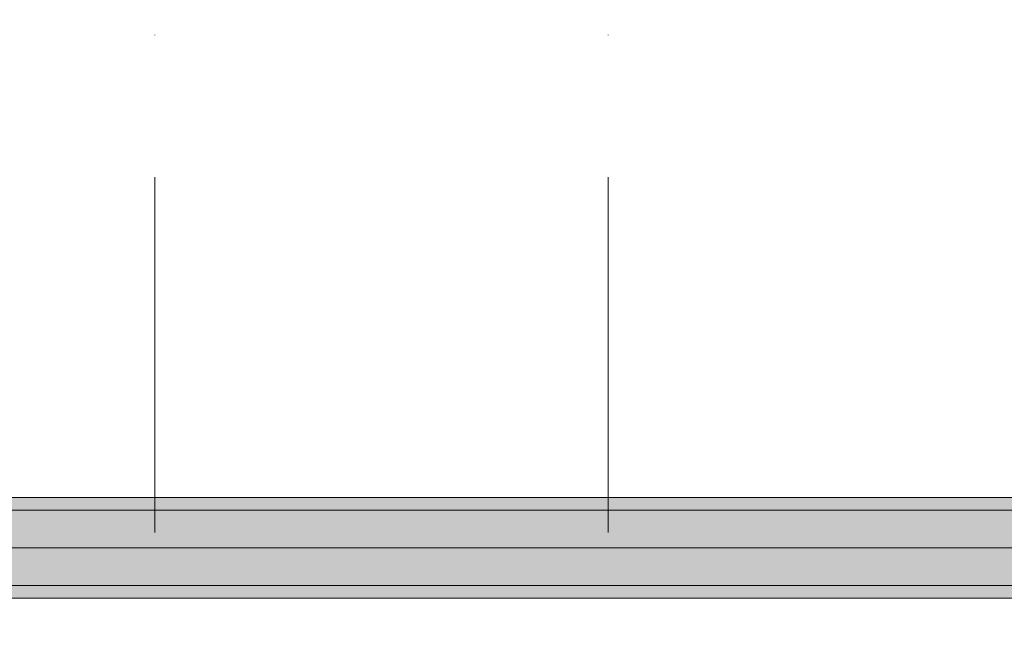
# Model space of a CAD drawing. Header units: millimetres. Extents: x -14761 to 157739, y -22400 to 107990.
# Tile 234 of 256: x 107416 to 108393, y 52860 to 53474. Entities that reach past the tile are written whole.
import ezdxf

# ---------------------------------------------------------------- set-up
doc = ezdxf.new("R2010")
doc.units = ezdxf.units.MM
doc.header["$MEASUREMENT"] = 0
doc.linetypes.add('Штрихпунктирная', pattern=[670.277762, 352.777767, -176.388884, 0, -141.111112])
for name, color, linetype in [('Конструктив - Лестницы в бассейны', 7, 'Continuous'), ('Конструктив - стены бассейнов жб нов', 7, 'Continuous'), ('Элемент Модели - Оси', 7, 'Continuous')]:
    doc.layers.add(name, color=color, linetype=linetype)

msp = doc.modelspace()

# ---------------------------------------------------------------- hatches: boundary and pattern name
at = {"layer": 'Конструктив - стены бассейнов жб нов', "linetype": 'Continuous', "lineweight": 0, "true_color": 0x000000}
for points in [[(109800, 53000), (106200, 53000), (106200, 52987.5), (109800, 52987.5)], [(106200, 52912.5), (109800, 52912.5), (109800, 52987.5), (106200, 52987.5)], [(106200, 52900), (109800, 52900), (109800, 52912.5), (106200, 52912.5)]]:
    msp.add_hatch(color=18, dxfattribs=at).paths.add_polyline_path(points)

# ---------------------------------------------------------------- linework, layer by layer
at = {"layer": 'Конструктив - Лестницы в бассейны', "color": 7, "linetype": 'Continuous', "lineweight": 15, "flags": 128}
msp.add_lwpolyline([(106200, 52900), (109800, 52900), (109800, 56350), (106200, 56350)], close=True, dxfattribs=at)
at = {"layer": 'Конструктив - Лестницы в бассейны', "color": 7, "linetype": 'Continuous', "lineweight": 15}
msp.add_lwpolyline([(103770, 52950), (112230, 52950), (112230, 53000), (103770, 53000)], close=True, dxfattribs=at)
at = {"layer": 'Конструктив - стены бассейнов жб нов', "color": 251, "linetype": 'Continuous', "lineweight": 20, "true_color": 0x575757}
for p, q in [((109800, 52987.5), (106200, 52987.5)), ((106200, 52912.5), (109800, 52912.5))]:
    msp.add_line(p, q, dxfattribs=at)
at = {"layer": 'Конструктив - стены бассейнов жб нов', "color": 251, "linetype": 'Continuous', "lineweight": 20, "true_color": 0x575757, "flags": 128}
for points in [[(109800, 53000), (106200, 53000)], [(106200, 52900), (109800, 52900)]]:
    msp.add_lwpolyline(points, dxfattribs=at)
at = {"layer": 'Элемент Модели - Оси', "color": 7, "linetype": 'Штрихпунктирная', "lineweight": 15}
for p, q in [((107550, 92200), (107550, -1975)), ((108000, 92200), (108000, -1975))]:
    msp.add_line(p, q, dxfattribs=at)

doc.saveas('drawing.dxf')
